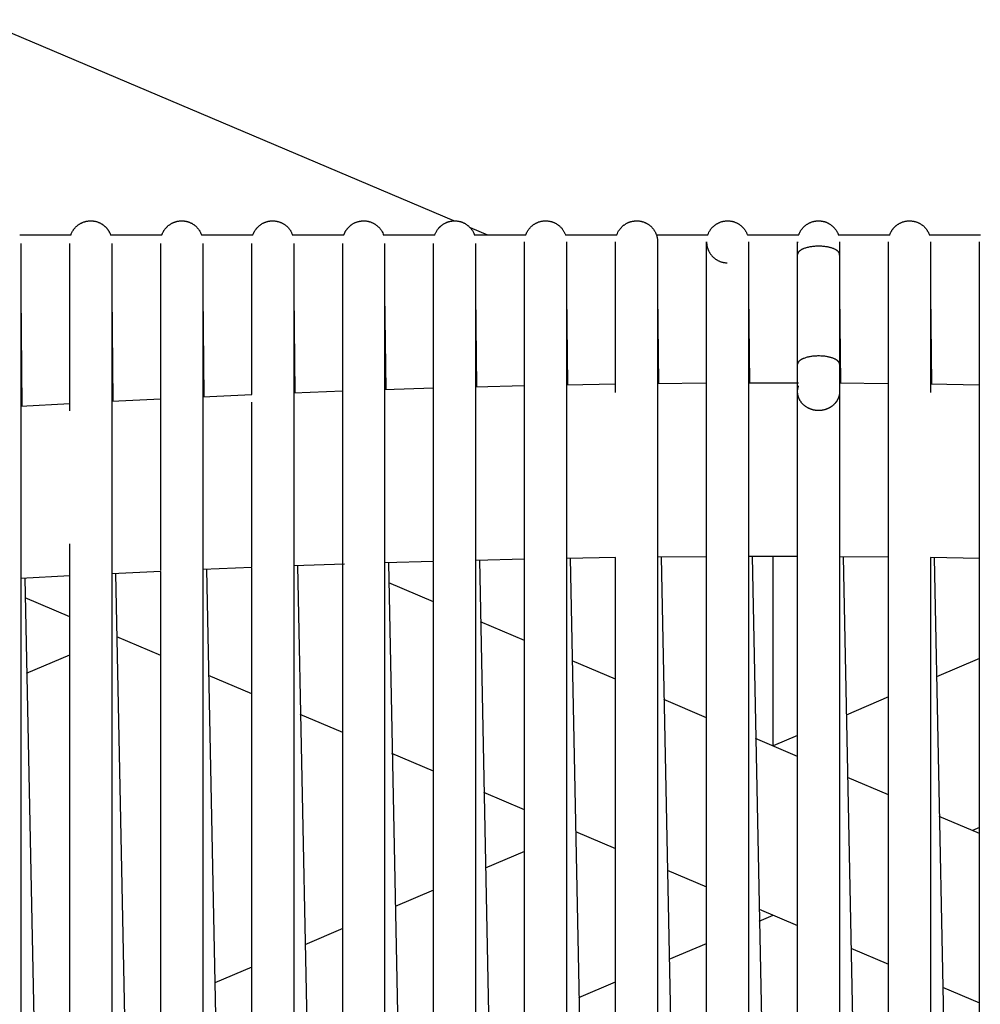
# Model space of a CAD drawing. Header units: millimetres. Extents: x 5000 to 6892, y 0 to 1693.
# Tile 10 of 49: x 5285 to 5422, y 565 to 706. Entities that reach past the tile are written whole.
import ezdxf

# ---------------------------------------------------------------- set-up
doc = ezdxf.new("R2010")
doc.units = ezdxf.units.MM
doc.layers.add('Make2D$Sichtbar$Kurven', color=18, linetype='Continuous', true_color=0x000000)

msp = doc.modelspace()

# ---------------------------------------------------------------- linework, layer by layer
at = {"layer": 'Make2D$Sichtbar$Kurven', "color": 18, "lineweight": -3, "true_color": 0x000000}
for points in [[(5346.68, 677.35), (5278.94, 706.09)], [(5291.96, 675.3), (5292, 675.4), (5292.04, 675.49), (5292.08, 675.59), (5292.12, 675.68), (5292.17, 675.78), (5292.22, 675.87), (5292.28, 675.96), (5292.33, 676.05), (5292.37, 676.11), (5292.42, 676.16), (5292.46, 676.22), (5292.51, 676.28), (5292.55, 676.33), (5292.6, 676.38), (5292.65, 676.44), (5292.7, 676.49), (5292.75, 676.54), (5292.81, 676.59), (5292.86, 676.64), (5292.92, 676.68), (5292.97, 676.73), (5293.03, 676.77), (5293.09, 676.81), (5293.15, 676.86), (5293.21, 676.89), (5293.27, 676.93), (5293.34, 676.97), (5293.4, 677.01), (5293.47, 677.04), (5293.53, 677.07), (5293.6, 677.1), (5293.67, 677.13), (5293.74, 677.16), (5293.81, 677.19), (5293.88, 677.21), (5293.96, 677.23), (5294.03, 677.25), (5294.1, 677.27), (5294.18, 677.29), (5294.25, 677.3), (5294.33, 677.32), (5294.41, 677.33), (5294.48, 677.34), (5294.56, 677.35), (5294.63, 677.35), (5294.71, 677.36), (5294.78, 677.36), (5294.86, 677.36), (5294.93, 677.35), (5295.01, 677.35), (5295.08, 677.35), (5295.16, 677.34), (5295.23, 677.33), (5295.3, 677.32), (5295.37, 677.3), (5295.44, 677.29), (5295.52, 677.27), (5295.59, 677.26), (5295.66, 677.24), (5295.73, 677.21), (5295.79, 677.19), (5295.86, 677.17), (5295.93, 677.14), (5296, 677.11), (5296.06, 677.08), (5296.13, 677.05), (5296.19, 677.02), (5296.26, 676.99), (5296.32, 676.95), (5296.38, 676.91), (5296.44, 676.88), (5296.5, 676.84), (5296.55, 676.8), (5296.6, 676.77), (5296.65, 676.73), (5296.7, 676.69), (5296.74, 676.65), (5296.79, 676.61), (5296.83, 676.57), (5296.88, 676.53), (5296.92, 676.49), (5296.96, 676.45), (5297.01, 676.4), (5297.05, 676.36), (5297.09, 676.31), (5297.13, 676.27), (5297.16, 676.22), (5297.2, 676.17), (5297.24, 676.12), (5297.27, 676.07), (5297.31, 676.02), (5297.34, 675.97), (5297.37, 675.92), (5297.41, 675.87), (5297.44, 675.81), (5297.47, 675.76), (5297.49, 675.7), (5297.52, 675.65), (5297.55, 675.59), (5297.57, 675.53), (5297.6, 675.48), (5297.62, 675.42), (5297.64, 675.36), (5297.66, 675.3)], [(5304.96, 675.3), (5304.98, 675.35), (5305, 675.41), (5305.02, 675.46), (5305.04, 675.51), (5305.07, 675.56), (5305.09, 675.61), (5305.11, 675.67), (5305.14, 675.72), (5305.17, 675.78), (5305.21, 675.84), (5305.24, 675.91), (5305.28, 675.97), (5305.32, 676.03), (5305.36, 676.09), (5305.4, 676.15), (5305.45, 676.2), (5305.49, 676.26), (5305.54, 676.31), (5305.59, 676.37), (5305.64, 676.42), (5305.69, 676.47), (5305.74, 676.53), (5305.79, 676.57), (5305.85, 676.62), (5305.9, 676.67), (5305.96, 676.72), (5306.02, 676.76), (5306.08, 676.8), (5306.14, 676.85), (5306.2, 676.89), (5306.26, 676.93), (5306.33, 676.96), (5306.39, 677), (5306.46, 677.03), (5306.53, 677.07), (5306.6, 677.1), (5306.67, 677.13), (5306.74, 677.16), (5306.81, 677.18), (5306.88, 677.21), (5306.96, 677.23), (5307.03, 677.25), (5307.11, 677.27), (5307.18, 677.29), (5307.25, 677.3), (5307.33, 677.32), (5307.4, 677.33), (5307.48, 677.34), (5307.55, 677.35), (5307.63, 677.35), (5307.7, 677.36), (5307.77, 677.36), (5307.85, 677.36), (5307.92, 677.36), (5307.99, 677.35), (5308.07, 677.35), (5308.14, 677.34), (5308.21, 677.33), (5308.28, 677.32), (5308.35, 677.31), (5308.43, 677.29), (5308.5, 677.28), (5308.57, 677.26), (5308.64, 677.24), (5308.71, 677.22), (5308.77, 677.2), (5308.84, 677.17), (5308.91, 677.15), (5308.98, 677.12), (5309.04, 677.09), (5309.11, 677.06), (5309.17, 677.03), (5309.24, 677), (5309.3, 676.96), (5309.36, 676.93), (5309.42, 676.89), (5309.48, 676.85), (5309.54, 676.81), (5309.6, 676.77), (5309.66, 676.72), (5309.71, 676.68), (5309.77, 676.63), (5309.82, 676.58), (5309.88, 676.53), (5309.93, 676.48), (5309.98, 676.43), (5310.03, 676.38), (5310.08, 676.32), (5310.13, 676.27), (5310.17, 676.21), (5310.22, 676.15), (5310.26, 676.09), (5310.3, 676.03), (5310.34, 675.97), (5310.38, 675.91), (5310.42, 675.84), (5310.46, 675.78), (5310.49, 675.71), (5310.52, 675.64), (5310.55, 675.57), (5310.58, 675.5), (5310.61, 675.43), (5310.64, 675.36), (5310.66, 675.29)], [(5317.97, 675.3), (5317.99, 675.36), (5318.01, 675.43), (5318.04, 675.5), (5318.07, 675.56), (5318.1, 675.63), (5318.13, 675.69), (5318.16, 675.76), (5318.19, 675.82), (5318.23, 675.89), (5318.27, 675.95), (5318.31, 676.01), (5318.35, 676.07), (5318.39, 676.13), (5318.43, 676.18), (5318.48, 676.24), (5318.52, 676.3), (5318.57, 676.35), (5318.62, 676.41), (5318.67, 676.46), (5318.72, 676.51), (5318.78, 676.56), (5318.83, 676.61), (5318.89, 676.66), (5318.95, 676.71), (5319.01, 676.75), (5319.07, 676.8), (5319.13, 676.84), (5319.19, 676.88), (5319.26, 676.92), (5319.32, 676.96), (5319.39, 677), (5319.46, 677.03), (5319.53, 677.07), (5319.6, 677.1), (5319.67, 677.13), (5319.74, 677.16), (5319.81, 677.18), (5319.88, 677.21), (5319.95, 677.23), (5320.03, 677.25), (5320.1, 677.27), (5320.17, 677.29), (5320.24, 677.3), (5320.32, 677.32), (5320.39, 677.33), (5320.46, 677.34), (5320.54, 677.34), (5320.61, 677.35), (5320.68, 677.35), (5320.76, 677.36), (5320.83, 677.36), (5320.9, 677.36), (5320.97, 677.35), (5321.05, 677.35), (5321.12, 677.34), (5321.19, 677.33), (5321.26, 677.32), (5321.33, 677.31), (5321.4, 677.3), (5321.47, 677.28), (5321.54, 677.27), (5321.61, 677.25), (5321.68, 677.23), (5321.75, 677.21), (5321.82, 677.18), (5321.89, 677.16), (5321.95, 677.13), (5322.02, 677.1), (5322.09, 677.07), (5322.15, 677.04), (5322.21, 677.01), (5322.28, 676.97), (5322.34, 676.94), (5322.4, 676.9), (5322.46, 676.86), (5322.52, 676.82), (5322.58, 676.78), (5322.64, 676.74), (5322.7, 676.69), (5322.75, 676.64), (5322.81, 676.6), (5322.86, 676.55), (5322.92, 676.5), (5322.97, 676.44), (5323.02, 676.39), (5323.07, 676.34), (5323.12, 676.28), (5323.16, 676.22), (5323.21, 676.16), (5323.25, 676.1), (5323.3, 676.04), (5323.34, 675.98), (5323.38, 675.91), (5323.42, 675.85), (5323.45, 675.78), (5323.49, 675.71), (5323.52, 675.64)], [(5330.96, 675.3), (5330.98, 675.36), (5331.01, 675.42), (5331.03, 675.47), (5331.05, 675.53), (5331.08, 675.59), (5331.1, 675.64), (5331.13, 675.7), (5331.16, 675.76), (5331.19, 675.81), (5331.22, 675.87), (5331.25, 675.92), (5331.28, 675.97), (5331.32, 676.03), (5331.35, 676.08), (5331.39, 676.13), (5331.43, 676.18), (5331.47, 676.23), (5331.51, 676.28), (5331.55, 676.33), (5331.59, 676.38), (5331.64, 676.42), (5331.68, 676.47), (5331.73, 676.51), (5331.77, 676.56), (5331.82, 676.6), (5331.87, 676.64), (5331.92, 676.69), (5331.97, 676.73), (5332.02, 676.77), (5332.08, 676.8), (5332.13, 676.84), (5332.19, 676.88), (5332.25, 676.92), (5332.32, 676.96), (5332.39, 677), (5332.46, 677.03), (5332.52, 677.07), (5332.59, 677.1), (5332.66, 677.13), (5332.73, 677.16), (5332.8, 677.18), (5332.87, 677.21), (5332.94, 677.23), (5333.01, 677.25), (5333.08, 677.27), (5333.15, 677.28), (5333.23, 677.3), (5333.3, 677.31), (5333.37, 677.32), (5333.44, 677.33), (5333.52, 677.34), (5333.59, 677.35), (5333.66, 677.35), (5333.73, 677.36), (5333.8, 677.36), (5333.88, 677.36), (5333.95, 677.35), (5334.02, 677.35), (5334.09, 677.34), (5334.16, 677.34), (5334.24, 677.33), (5334.31, 677.32), (5334.38, 677.3), (5334.45, 677.29), (5334.52, 677.27), (5334.59, 677.25), (5334.66, 677.23), (5334.73, 677.21), (5334.79, 677.19), (5334.86, 677.17), (5334.93, 677.14), (5335, 677.11), (5335.06, 677.08), (5335.13, 677.05), (5335.19, 677.02), (5335.26, 676.99), (5335.32, 676.95), (5335.38, 676.91), (5335.44, 676.87), (5335.5, 676.83), (5335.56, 676.79), (5335.62, 676.75), (5335.68, 676.7), (5335.74, 676.66), (5335.79, 676.61), (5335.85, 676.56), (5335.9, 676.51), (5335.96, 676.46), (5336.01, 676.4), (5336.06, 676.35), (5336.11, 676.29), (5336.16, 676.23), (5336.2, 676.17), (5336.25, 676.11), (5336.29, 676.04), (5336.34, 675.98)], [(5343.96, 675.3), (5344, 675.39), (5344.03, 675.49), (5344.07, 675.58), (5344.12, 675.67), (5344.16, 675.76), (5344.21, 675.85), (5344.26, 675.94), (5344.32, 676.03), (5344.38, 676.11), (5344.44, 676.19), (5344.5, 676.27), (5344.54, 676.31), (5344.57, 676.35), (5344.61, 676.39), (5344.64, 676.43), (5344.68, 676.47), (5344.72, 676.51), (5344.76, 676.54), (5344.8, 676.58), (5344.84, 676.61), (5344.88, 676.65), (5344.94, 676.7), (5345, 676.75), (5345.06, 676.79), (5345.12, 676.84), (5345.19, 676.88), (5345.25, 676.92), (5345.31, 676.96), (5345.38, 676.99), (5345.45, 677.03), (5345.51, 677.06), (5345.58, 677.09), (5345.65, 677.12), (5345.71, 677.15), (5345.78, 677.18), (5345.85, 677.2), (5345.92, 677.22), (5345.99, 677.24), (5346.06, 677.26), (5346.13, 677.28), (5346.2, 677.29), (5346.28, 677.31), (5346.35, 677.32), (5346.42, 677.33), (5346.49, 677.34), (5346.56, 677.35), (5346.63, 677.35), (5346.71, 677.35), (5346.78, 677.36), (5346.85, 677.36), (5346.92, 677.35), (5346.99, 677.35), (5347.07, 677.35), (5347.14, 677.34), (5347.21, 677.33), (5347.28, 677.32), (5347.35, 677.31), (5347.42, 677.29), (5347.49, 677.28), (5347.56, 677.26), (5347.63, 677.24), (5347.7, 677.22), (5347.77, 677.2), (5347.84, 677.18), (5347.91, 677.15), (5347.97, 677.12), (5348.04, 677.09), (5348.11, 677.06), (5348.17, 677.03), (5348.24, 677), (5348.3, 676.96), (5348.36, 676.92), (5348.43, 676.89), (5348.49, 676.85), (5348.55, 676.8), (5348.61, 676.76), (5348.67, 676.71), (5348.73, 676.67), (5348.78, 676.62), (5348.84, 676.57), (5348.9, 676.52), (5348.95, 676.46), (5349, 676.41), (5349.05, 676.35), (5349.11, 676.29)], [(5356.96, 675.3), (5356.98, 675.36), (5357.01, 675.43), (5357.04, 675.5), (5357.07, 675.57), (5357.1, 675.64), (5357.13, 675.71), (5357.17, 675.77), (5357.2, 675.84), (5357.24, 675.9), (5357.28, 675.97), (5357.32, 676.03), (5357.36, 676.09), (5357.41, 676.15), (5357.45, 676.21), (5357.5, 676.27), (5357.55, 676.33), (5357.6, 676.38), (5357.65, 676.44), (5357.7, 676.49), (5357.76, 676.54), (5357.81, 676.59), (5357.87, 676.64), (5357.92, 676.69), (5357.98, 676.73), (5358.04, 676.78), (5358.1, 676.82), (5358.16, 676.86), (5358.22, 676.9), (5358.28, 676.94), (5358.35, 676.98), (5358.41, 677.01), (5358.48, 677.04), (5358.54, 677.08), (5358.61, 677.11), (5358.68, 677.13), (5358.74, 677.16), (5358.81, 677.19), (5358.88, 677.21), (5358.95, 677.23), (5359.02, 677.25), (5359.09, 677.27), (5359.16, 677.29), (5359.24, 677.3), (5359.31, 677.31), (5359.38, 677.33), (5359.46, 677.34), (5359.53, 677.34), (5359.6, 677.35), (5359.68, 677.35), (5359.75, 677.36), (5359.83, 677.36), (5359.9, 677.36), (5359.98, 677.35), (5360.05, 677.35), (5360.12, 677.34), (5360.2, 677.33), (5360.27, 677.32), (5360.34, 677.31), (5360.41, 677.3), (5360.49, 677.28), (5360.56, 677.26), (5360.63, 677.24), (5360.7, 677.22), (5360.77, 677.2), (5360.84, 677.18), (5360.9, 677.15), (5360.97, 677.12), (5361.04, 677.1), (5361.1, 677.06), (5361.17, 677.03), (5361.24, 677), (5361.3, 676.96), (5361.36, 676.93), (5361.43, 676.89), (5361.49, 676.85), (5361.55, 676.8), (5361.61, 676.76), (5361.67, 676.72), (5361.72, 676.67), (5361.78, 676.62), (5361.84, 676.57)], [(5369.96, 675.3), (5369.99, 675.36), (5370.06, 675.55), (5370.14, 675.73), (5370.24, 675.91), (5370.36, 676.08), (5370.4, 676.14), (5370.44, 676.2), (5370.49, 676.26), (5370.54, 676.31), (5370.59, 676.37), (5370.64, 676.42), (5370.69, 676.48), (5370.74, 676.53), (5370.79, 676.58), (5370.85, 676.63), (5370.91, 676.67), (5370.96, 676.72), (5371.02, 676.76), (5371.08, 676.81), (5371.14, 676.85), (5371.2, 676.89), (5371.26, 676.93), (5371.33, 676.96), (5371.39, 677), (5371.45, 677.03), (5371.52, 677.07), (5371.59, 677.1), (5371.65, 677.12), (5371.72, 677.15), (5371.79, 677.18), (5371.86, 677.2), (5371.93, 677.22), (5372, 677.25), (5372.07, 677.26), (5372.15, 677.28), (5372.22, 677.3), (5372.29, 677.31), (5372.37, 677.32), (5372.44, 677.33), (5372.51, 677.34), (5372.59, 677.35), (5372.66, 677.35), (5372.73, 677.36), (5372.81, 677.36), (5372.88, 677.36), (5372.96, 677.35), (5373.03, 677.35), (5373.1, 677.34), (5373.17, 677.34), (5373.25, 677.33), (5373.32, 677.31), (5373.39, 677.3), (5373.46, 677.29), (5373.53, 677.27), (5373.6, 677.25), (5373.67, 677.23), (5373.74, 677.21), (5373.81, 677.19), (5373.88, 677.16), (5373.95, 677.13), (5374.02, 677.1), (5374.08, 677.07), (5374.15, 677.04), (5374.22, 677.01), (5374.28, 676.97), (5374.35, 676.94), (5374.41, 676.9), (5374.47, 676.86), (5374.53, 676.81)], [(5374.53, 676.81), (5374.59, 676.77), (5374.65, 676.72), (5374.71, 676.68), (5374.77, 676.63), (5374.82, 676.58), (5374.88, 676.53), (5374.93, 676.48), (5374.98, 676.43), (5375.03, 676.37), (5375.08, 676.32), (5375.13, 676.26), (5375.17, 676.21), (5375.22, 676.15), (5375.26, 676.09), (5375.3, 676.03), (5375.34, 675.97), (5375.38, 675.91), (5375.42, 675.84), (5375.45, 675.78), (5375.49, 675.71), (5375.52, 675.65), (5375.55, 675.58), (5375.58, 675.51), (5375.61, 675.45), (5375.63, 675.38), (5375.66, 675.31), (5375.68, 675.24), (5375.7, 675.17), (5375.72, 675.09), (5375.74, 675.02), (5375.75, 674.95), (5375.77, 674.88), (5375.78, 674.78), (5375.79, 674.69), (5375.8, 674.59), (5375.81, 674.5), (5375.81, 674.42), (5375.81, 674.35), (5375.81, 674.31), (5375.81, 674.14), (5375.81, 672.54)], [(5382.96, 675.3), (5382.99, 675.37), (5383.06, 675.56), (5383.15, 675.75), (5383.19, 675.81), (5383.23, 675.88), (5383.26, 675.94), (5383.3, 676), (5383.35, 676.06), (5383.39, 676.12), (5383.43, 676.18), (5383.48, 676.24), (5383.52, 676.3), (5383.57, 676.35), (5383.62, 676.41), (5383.67, 676.46), (5383.72, 676.51), (5383.78, 676.56), (5383.83, 676.61), (5383.89, 676.66), (5383.94, 676.71), (5384, 676.75), (5384.06, 676.79), (5384.12, 676.84), (5384.18, 676.88), (5384.24, 676.91), (5384.31, 676.95), (5384.37, 676.99), (5384.44, 677.02), (5384.5, 677.06), (5384.57, 677.09), (5384.64, 677.12), (5384.7, 677.14), (5384.77, 677.17), (5384.84, 677.2), (5384.91, 677.22), (5384.99, 677.24), (5385.06, 677.26), (5385.13, 677.28), (5385.2, 677.29), (5385.28, 677.31), (5385.35, 677.32), (5385.42, 677.33), (5385.49, 677.34), (5385.57, 677.35), (5385.64, 677.35), (5385.71, 677.36), (5385.79, 677.36), (5385.86, 677.36), (5385.93, 677.35), (5386.01, 677.35), (5386.08, 677.35), (5386.15, 677.34), (5386.22, 677.33), (5386.3, 677.32), (5386.37, 677.31), (5386.44, 677.29), (5386.51, 677.27), (5386.58, 677.26), (5386.65, 677.24), (5386.72, 677.22), (5386.79, 677.19), (5386.86, 677.17), (5386.93, 677.14), (5387, 677.11), (5387.07, 677.08), (5387.14, 677.05), (5387.2, 677.02)], [(5387.2, 677.02), (5387.27, 676.98), (5387.33, 676.94), (5387.39, 676.91), (5387.45, 676.87), (5387.51, 676.83), (5387.57, 676.79), (5387.63, 676.74), (5387.69, 676.7), (5387.74, 676.65), (5387.8, 676.61), (5387.85, 676.56), (5387.9, 676.51), (5387.95, 676.46), (5388, 676.41), (5388.05, 676.35), (5388.1, 676.3), (5388.15, 676.24), (5388.19, 676.19), (5388.23, 676.13), (5388.27, 676.07), (5388.31, 676.01), (5388.35, 675.95), (5388.39, 675.89), (5388.43, 675.83), (5388.46, 675.77), (5388.49, 675.7), (5388.53, 675.64), (5388.56, 675.57), (5388.58, 675.5), (5388.61, 675.44), (5388.64, 675.37), (5388.66, 675.3)], [(5395.96, 675.3), (5396, 675.39), (5396.02, 675.46), (5396.05, 675.53), (5396.08, 675.6), (5396.11, 675.67), (5396.15, 675.73), (5396.18, 675.8), (5396.22, 675.86), (5396.25, 675.93), (5396.29, 675.99), (5396.33, 676.05), (5396.38, 676.11), (5396.42, 676.17), (5396.46, 676.23), (5396.51, 676.28), (5396.56, 676.34), (5396.61, 676.39), (5396.66, 676.45), (5396.71, 676.5), (5396.76, 676.55), (5396.82, 676.6), (5396.87, 676.64), (5396.93, 676.69), (5396.99, 676.74), (5397.04, 676.78), (5397.1, 676.82), (5397.16, 676.86), (5397.23, 676.9), (5397.29, 676.94), (5397.35, 676.98), (5397.42, 677.01), (5397.49, 677.05), (5397.55, 677.08), (5397.62, 677.11), (5397.69, 677.14), (5397.76, 677.17), (5397.83, 677.19), (5397.9, 677.21), (5397.97, 677.24), (5398.04, 677.26), (5398.11, 677.27), (5398.18, 677.29), (5398.26, 677.31), (5398.33, 677.32), (5398.4, 677.33), (5398.47, 677.34), (5398.55, 677.35), (5398.62, 677.35), (5398.69, 677.35), (5398.76, 677.36), (5398.84, 677.36), (5398.91, 677.36), (5398.98, 677.35), (5399.06, 677.35), (5399.13, 677.34), (5399.2, 677.33), (5399.28, 677.32), (5399.35, 677.31), (5399.42, 677.29), (5399.49, 677.28), (5399.56, 677.26), (5399.64, 677.24), (5399.71, 677.22), (5399.78, 677.2), (5399.85, 677.17)], [(5399.85, 677.17), (5399.92, 677.15), (5399.99, 677.12), (5400.06, 677.09), (5400.12, 677.06), (5400.19, 677.02), (5400.25, 676.99), (5400.32, 676.95), (5400.38, 676.91), (5400.44, 676.87), (5400.5, 676.83), (5400.56, 676.79), (5400.62, 676.75), (5400.68, 676.7), (5400.74, 676.66), (5400.79, 676.61), (5400.85, 676.56), (5400.9, 676.51), (5400.95, 676.46), (5401, 676.41), (5401.05, 676.35), (5401.1, 676.3), (5401.15, 676.24), (5401.19, 676.18), (5401.24, 676.12), (5401.28, 676.06), (5401.32, 676), (5401.36, 675.94), (5401.4, 675.88), (5401.43, 675.81), (5401.47, 675.75), (5401.5, 675.68), (5401.54, 675.61), (5401.61, 675.44), (5401.66, 675.3)], [(5408.96, 675.3), (5408.98, 675.36), (5409.01, 675.42), (5409.03, 675.48), (5409.06, 675.54), (5409.08, 675.6), (5409.11, 675.66), (5409.14, 675.72), (5409.17, 675.77), (5409.2, 675.83), (5409.23, 675.89), (5409.26, 675.94), (5409.3, 676), (5409.33, 676.05), (5409.37, 676.1), (5409.41, 676.15), (5409.45, 676.2), (5409.49, 676.26), (5409.53, 676.3), (5409.57, 676.35), (5409.62, 676.4), (5409.66, 676.45), (5409.71, 676.49), (5409.75, 676.54), (5409.8, 676.58), (5409.85, 676.62), (5409.9, 676.67), (5409.95, 676.71), (5410, 676.75), (5410.05, 676.79), (5410.11, 676.82), (5410.16, 676.86), (5410.22, 676.9), (5410.28, 676.94), (5410.34, 676.97), (5410.41, 677.01), (5410.47, 677.04), (5410.54, 677.07), (5410.61, 677.1), (5410.68, 677.13), (5410.74, 677.16), (5410.81, 677.19), (5410.88, 677.21), (5410.95, 677.23), (5411.02, 677.25), (5411.09, 677.27), (5411.16, 677.29), (5411.24, 677.3), (5411.31, 677.31), (5411.38, 677.33), (5411.45, 677.34), (5411.53, 677.34), (5411.6, 677.35), (5411.67, 677.35), (5411.74, 677.36), (5411.82, 677.36), (5411.89, 677.36), (5411.96, 677.35), (5412.04, 677.35), (5412.11, 677.34), (5412.19, 677.33), (5412.26, 677.32), (5412.33, 677.31), (5412.41, 677.3), (5412.48, 677.28)], [(5412.48, 677.28), (5412.55, 677.26), (5412.62, 677.24), (5412.69, 677.22), (5412.77, 677.2), (5412.84, 677.18), (5412.9, 677.15), (5412.97, 677.12), (5413.04, 677.09), (5413.11, 677.06), (5413.17, 677.03), (5413.24, 677), (5413.3, 676.96), (5413.36, 676.92), (5413.43, 676.89), (5413.49, 676.85), (5413.55, 676.8), (5413.61, 676.76), (5413.67, 676.72), (5413.72, 676.67), (5413.78, 676.62), (5413.83, 676.58), (5413.89, 676.53), (5413.94, 676.47), (5413.99, 676.42), (5414.04, 676.37), (5414.09, 676.31), (5414.14, 676.26), (5414.18, 676.2), (5414.23, 676.14), (5414.27, 676.08), (5414.31, 676.02), (5414.35, 675.95), (5414.45, 675.79), (5414.53, 675.62), (5414.61, 675.44), (5414.66, 675.3)], [(5291.96, 675.3), (5284.66, 675.3)], [(5304.96, 675.3), (5297.66, 675.3)], [(5317.97, 675.3), (5310.66, 675.3)], [(5323.52, 675.64), (5323.6, 675.45), (5323.66, 675.3)], [(5330.96, 675.3), (5323.66, 675.3)], [(5336.34, 675.98), (5336.44, 675.8), (5336.53, 675.62), (5336.61, 675.44), (5336.66, 675.3)], [(5343.96, 675.3), (5336.66, 675.3)], [(5351.53, 675.3), (5349.06, 676.34)], [(5349.11, 676.29), (5349.23, 676.13), (5349.35, 675.96), (5349.45, 675.79), (5349.54, 675.61), (5349.61, 675.43), (5349.66, 675.3)], [(5356.96, 675.3), (5349.66, 675.3)], [(5361.84, 676.57), (5361.91, 676.5), (5361.98, 676.43), (5362.04, 676.36), (5362.11, 676.29), (5362.17, 676.22), (5362.22, 676.14), (5362.28, 676.06), (5362.33, 675.98), (5362.38, 675.9), (5362.43, 675.82), (5362.48, 675.74), (5362.52, 675.65), (5362.56, 675.56), (5362.6, 675.48), (5362.63, 675.39), (5362.66, 675.3)], [(5369.96, 675.3), (5362.66, 675.3)], [(5382.97, 675.3), (5375.66, 675.3)], [(5395.96, 675.3), (5388.66, 675.3)], [(5408.96, 675.3), (5401.66, 675.3)], [(5421.96, 675.3), (5414.66, 675.3)], [(5284.81, 674.1), (5284.81, 672.54)], [(5291.81, 672.54), (5291.81, 674.12)], [(5297.81, 674.1), (5297.81, 672.54)], [(5304.81, 672.54), (5304.81, 674.11)], [(5310.81, 674.1), (5310.81, 672.54)], [(5317.81, 672.54), (5317.81, 674.11)], [(5323.81, 674.1), (5323.81, 672.54)], [(5330.81, 672.54), (5330.81, 674.11)], [(5336.81, 674.1), (5336.81, 672.54)], [(5343.81, 672.54), (5343.81, 674.11)], [(5349.81, 674.1), (5349.81, 672.54)], [(5356.81, 672.54), (5356.81, 674.14), (5356.81, 674.31), (5356.81, 674.35), (5356.81, 674.36)], [(5362.81, 674.36), (5362.81, 674.31), (5362.81, 674.14), (5362.81, 673.47), (5362.81, 672.54)], [(5369.81, 674.36), (5369.81, 674.36)], [(5369.81, 672.54), (5369.81, 674.31), (5369.81, 674.32), (5369.81, 674.33), (5369.81, 674.34), (5369.81, 674.35), (5369.81, 674.35), (5369.81, 674.35), (5369.81, 674.36), (5369.81, 674.36)], [(5382.81, 672.54), (5382.81, 674.31), (5382.81, 674.32), (5382.81, 674.33), (5382.81, 674.34), (5382.81, 674.35), (5382.81, 674.35), (5382.81, 674.36)], [(5382.81, 674.36), (5382.81, 674.21), (5382.83, 674.02), (5382.86, 673.83), (5382.9, 673.64), (5382.95, 673.46), (5382.97, 673.39), (5383, 673.32), (5383.02, 673.25), (5383.05, 673.18), (5383.08, 673.11), (5383.11, 673.05), (5383.15, 672.98), (5383.18, 672.92), (5383.22, 672.85), (5383.25, 672.79), (5383.29, 672.73), (5383.33, 672.67), (5383.38, 672.61), (5383.42, 672.55), (5383.46, 672.49), (5383.51, 672.43), (5383.56, 672.38), (5383.61, 672.32), (5383.66, 672.27), (5383.71, 672.22), (5383.76, 672.17), (5383.81, 672.12), (5383.87, 672.07), (5383.93, 672.02), (5383.98, 671.98), (5384.04, 671.93), (5384.1, 671.89), (5384.17, 671.85), (5384.23, 671.81), (5384.29, 671.77), (5384.36, 671.73), (5384.42, 671.7), (5384.49, 671.66), (5384.56, 671.63), (5384.63, 671.6), (5384.69, 671.57), (5384.76, 671.55), (5384.84, 671.52), (5384.91, 671.5), (5384.98, 671.47), (5385.05, 671.45), (5385.12, 671.44), (5385.2, 671.42), (5385.27, 671.41), (5385.34, 671.39), (5385.42, 671.38), (5385.49, 671.37), (5385.57, 671.37), (5385.64, 671.36), (5385.74, 671.36), (5385.75, 671.36)], [(5388.81, 674.35), (5388.81, 674.35)], [(5388.81, 674.35), (5388.81, 672.54)], [(5395.81, 672.54), (5395.81, 673.47), (5395.81, 674.14), (5395.81, 674.31), (5395.81, 674.32), (5395.81, 674.33), (5395.81, 674.33), (5395.81, 674.34), (5395.81, 674.35), (5395.81, 674.35), (5395.81, 674.35), (5395.81, 674.35), (5395.81, 674.36)], [(5395.81, 674.36), (5395.81, 674.23)], [(5401.81, 674.36), (5401.81, 674.35), (5401.81, 674.35), (5401.81, 674.35), (5401.81, 674.34), (5401.81, 674.34), (5401.81, 674.33), (5401.81, 674.32), (5401.81, 674.31), (5401.81, 673.47), (5401.81, 672.54)], [(5408.81, 672.54), (5408.81, 674.35), (5408.81, 674.35)], [(5414.81, 674.36), (5414.81, 674.36), (5414.81, 674.35), (5414.81, 674.35), (5414.81, 674.31), (5414.81, 674.15), (5414.81, 672.54)], [(5421.81, 674.35), (5421.81, 674.35)], [(5421.81, 672.54), (5421.81, 674.14), (5421.81, 674.31), (5421.81, 674.32), (5421.81, 674.32), (5421.81, 674.33), (5421.81, 674.34), (5421.81, 674.35), (5421.81, 674.35), (5421.81, 674.35), (5421.81, 674.35)], [(5284.81, 672.54), (5284.81, 653.37)], [(5291.81, 654.1), (5291.81, 672.54)], [(5297.81, 672.54), (5297.81, 654.1)], [(5304.81, 654.75), (5304.81, 672.54)], [(5310.81, 672.54), (5310.81, 654.75)], [(5317.81, 655.32), (5317.81, 672.54)], [(5323.81, 672.54), (5323.81, 655.32)], [(5330.81, 655.82), (5330.81, 672.54)], [(5336.81, 672.54), (5336.81, 655.82)], [(5343.81, 656.22), (5343.81, 672.54)], [(5349.81, 672.54), (5349.81, 656.22)], [(5356.81, 656.54), (5356.81, 672.54)], [(5362.81, 672.54), (5362.81, 656.54)], [(5369.81, 656.75), (5369.81, 672.54)], [(5375.81, 672.54), (5375.81, 656.75)], [(5382.81, 656.86), (5382.81, 672.54)], [(5388.81, 672.54), (5388.81, 656.86)], [(5399.85, 673.66), (5399.7, 673.68), (5399.55, 673.69), (5399.41, 673.71), (5399.26, 673.72), (5399.11, 673.72), (5398.96, 673.73), (5398.82, 673.73), (5398.67, 673.73), (5398.52, 673.72), (5398.38, 673.72), (5398.24, 673.71), (5398.1, 673.69), (5397.96, 673.68), (5397.82, 673.66), (5397.69, 673.64), (5397.55, 673.62), (5397.42, 673.59), (5397.3, 673.57), (5397.18, 673.54), (5397.06, 673.5), (5396.94, 673.47), (5396.83, 673.43), (5396.72, 673.39), (5396.62, 673.35), (5396.57, 673.33), (5396.52, 673.31), (5396.48, 673.29), (5396.43, 673.26), (5396.39, 673.24), (5396.34, 673.22), (5396.3, 673.19), (5396.26, 673.17), (5396.22, 673.14), (5396.19, 673.12), (5396.15, 673.09), (5396.12, 673.06), (5396.08, 673.04), (5396.05, 673.01), (5396.04, 672.99), (5396.02, 672.98), (5396.01, 672.97), (5396, 672.95), (5395.98, 672.94), (5395.97, 672.93), (5395.96, 672.91), (5395.95, 672.9), (5395.94, 672.89), (5395.93, 672.88), (5395.92, 672.86), (5395.91, 672.85), (5395.91, 672.84), (5395.9, 672.82), (5395.89, 672.81), (5395.88, 672.8), (5395.88, 672.79), (5395.87, 672.77), (5395.86, 672.76), (5395.86, 672.75), (5395.85, 672.74), (5395.85, 672.72), (5395.84, 672.71), (5395.84, 672.7), (5395.83, 672.68), (5395.83, 672.67), (5395.83, 672.66), (5395.82, 672.65), (5395.82, 672.63), (5395.82, 672.62), (5395.82, 672.61), (5395.81, 672.59), (5395.81, 672.58), (5395.81, 672.57), (5395.81, 672.56), (5395.81, 672.54)], [(5395.81, 656.86), (5395.81, 672.54)], [(5401.81, 672.54), (5401.81, 672.55), (5401.81, 672.57), (5401.81, 672.58), (5401.81, 672.59), (5401.81, 672.6), (5401.81, 672.61), (5401.81, 672.62), (5401.8, 672.63), (5401.8, 672.64), (5401.8, 672.66), (5401.8, 672.67), (5401.79, 672.68), (5401.79, 672.69), (5401.79, 672.7), (5401.78, 672.71), (5401.78, 672.72), (5401.77, 672.73), (5401.77, 672.74), (5401.76, 672.76), (5401.76, 672.77), (5401.75, 672.78), (5401.75, 672.79), (5401.74, 672.8), (5401.74, 672.81), (5401.73, 672.82), (5401.72, 672.83), (5401.72, 672.84), (5401.71, 672.85), (5401.69, 672.87), (5401.68, 672.9), (5401.66, 672.92), (5401.64, 672.94), (5401.62, 672.96), (5401.6, 672.98), (5401.58, 673), (5401.56, 673.02), (5401.53, 673.04), (5401.51, 673.06), (5401.49, 673.08), (5401.46, 673.1), (5401.43, 673.12), (5401.41, 673.14), (5401.38, 673.16), (5401.35, 673.18), (5401.32, 673.2), (5401.29, 673.21), (5401.22, 673.25), (5401.15, 673.29), (5401.08, 673.32), (5401, 673.35), (5400.92, 673.39), (5400.84, 673.42), (5400.76, 673.45), (5400.67, 673.48), (5400.57, 673.5), (5400.48, 673.53), (5400.38, 673.55), (5400.28, 673.58), (5400.18, 673.6), (5400.07, 673.62), (5399.96, 673.64), (5399.85, 673.66)], [(5401.81, 672.46), (5401.81, 672.47), (5401.81, 672.48), (5401.81, 672.49), (5401.81, 672.5), (5401.81, 672.51), (5401.81, 672.52), (5401.81, 672.53), (5401.81, 672.54)], [(5401.81, 672.54), (5401.81, 656.86)], [(5408.81, 656.75), (5408.81, 672.54)], [(5414.81, 672.54), (5414.81, 656.75)], [(5421.81, 656.54), (5421.81, 672.54)], [(5284.81, 666.87), (5284.99, 650.89)], [(5297.81, 666.87), (5297.98, 651.6)], [(5310.81, 666.87), (5310.97, 652.23)], [(5323.81, 666.88), (5323.96, 652.79)], [(5336.81, 666.88), (5336.96, 653.26)], [(5349.81, 666.88), (5349.95, 653.65)], [(5362.81, 666.87), (5362.95, 653.94)], [(5375.81, 666.87), (5375.94, 654.13)], [(5388.81, 666.87), (5388.94, 654.21)], [(5401.81, 666.87), (5401.94, 654.19)], [(5414.81, 666.88), (5414.94, 654.05)], [(5399.85, 657.98), (5399.7, 658), (5399.55, 658.01), (5399.41, 658.03), (5399.26, 658.04), (5399.11, 658.04), (5398.96, 658.05), (5398.82, 658.05), (5398.67, 658.05), (5398.52, 658.04), (5398.38, 658.04), (5398.24, 658.03), (5398.1, 658.02), (5397.96, 658), (5397.82, 657.98), (5397.69, 657.96), (5397.55, 657.94), (5397.42, 657.91), (5397.3, 657.89), (5397.18, 657.86), (5397.06, 657.83), (5396.94, 657.79), (5396.83, 657.75), (5396.72, 657.71), (5396.62, 657.67), (5396.57, 657.65), (5396.52, 657.63), (5396.48, 657.61), (5396.43, 657.59), (5396.39, 657.56), (5396.34, 657.54), (5396.3, 657.51), (5396.26, 657.49), (5396.22, 657.46), (5396.19, 657.44), (5396.15, 657.41), (5396.12, 657.38), (5396.08, 657.36), (5396.05, 657.33), (5396.04, 657.32), (5396.02, 657.3), (5396.01, 657.29), (5396, 657.27), (5395.98, 657.26), (5395.97, 657.25), (5395.96, 657.23), (5395.95, 657.22), (5395.94, 657.21), (5395.93, 657.2), (5395.92, 657.18), (5395.91, 657.17), (5395.91, 657.16), (5395.9, 657.15), (5395.89, 657.13), (5395.88, 657.12), (5395.88, 657.11), (5395.87, 657.09), (5395.86, 657.08), (5395.86, 657.07), (5395.85, 657.06), (5395.85, 657.04), (5395.84, 657.03), (5395.84, 657.02), (5395.83, 657), (5395.83, 656.99), (5395.83, 656.98), (5395.82, 656.97), (5395.82, 656.95), (5395.82, 656.94), (5395.82, 656.93), (5395.81, 656.91), (5395.81, 656.9), (5395.81, 656.89), (5395.81, 656.88), (5395.81, 656.86)], [(5401.81, 656.86), (5401.81, 656.87), (5401.81, 656.89), (5401.81, 656.9), (5401.81, 656.91), (5401.81, 656.92), (5401.81, 656.93), (5401.81, 656.94), (5401.8, 656.95), (5401.8, 656.96), (5401.8, 656.98), (5401.8, 656.99), (5401.79, 657), (5401.79, 657.01), (5401.79, 657.02), (5401.78, 657.03), (5401.78, 657.04), (5401.77, 657.05), (5401.77, 657.06), (5401.76, 657.08), (5401.76, 657.09), (5401.75, 657.1), (5401.75, 657.11), (5401.74, 657.12), (5401.74, 657.13), (5401.73, 657.14), (5401.72, 657.15), (5401.72, 657.16), (5401.71, 657.17), (5401.69, 657.19), (5401.68, 657.22), (5401.66, 657.24), (5401.64, 657.26), (5401.62, 657.28), (5401.6, 657.3), (5401.58, 657.32), (5401.56, 657.34), (5401.53, 657.36), (5401.51, 657.38), (5401.49, 657.4), (5401.46, 657.42), (5401.43, 657.44), (5401.41, 657.46), (5401.38, 657.48), (5401.35, 657.5), (5401.32, 657.52), (5401.29, 657.53), (5401.22, 657.57), (5401.15, 657.61), (5401.08, 657.64), (5401, 657.67), (5400.92, 657.71), (5400.84, 657.74), (5400.76, 657.77), (5400.67, 657.8), (5400.57, 657.82), (5400.48, 657.85), (5400.38, 657.87), (5400.28, 657.9), (5400.18, 657.92), (5400.07, 657.94), (5399.96, 657.96), (5399.85, 657.98)], [(5330.81, 651.92), (5330.81, 655.82)], [(5336.81, 655.82), (5336.81, 651.91)], [(5343.81, 652.33), (5343.81, 653.98), (5343.81, 655.15), (5343.81, 656.22)], [(5349.81, 656.22), (5349.81, 655.15), (5349.81, 653.98), (5349.81, 652.97), (5349.81, 652.32)], [(5356.81, 652.64), (5356.81, 653.28), (5356.81, 654.29), (5356.81, 655.46), (5356.81, 656.54)], [(5362.81, 656.54), (5362.81, 655.46), (5362.81, 654.29), (5362.81, 653.28), (5362.81, 652.64)], [(5369.81, 652.85), (5369.81, 656.75)], [(5375.81, 656.75), (5375.81, 652.86)], [(5382.81, 652.96), (5382.81, 656.86)], [(5388.81, 656.86), (5388.81, 652.97)], [(5395.81, 652.96), (5395.81, 653.61), (5395.81, 654.62), (5395.81, 656.86)], [(5401.81, 656.86), (5401.81, 653.61), (5401.81, 652.97)], [(5408.81, 652.86), (5408.81, 653.5), (5408.81, 654.51), (5408.81, 655.68), (5408.81, 656.75)], [(5414.81, 656.75), (5414.81, 654.5), (5414.81, 653.5), (5414.81, 652.85)], [(5421.81, 652.64), (5421.81, 653.29), (5421.81, 654.29), (5421.81, 655.46), (5421.81, 656.54)], [(5304.81, 650.85), (5304.81, 651.49), (5304.81, 652.5), (5304.81, 654.75)], [(5310.81, 654.75), (5310.81, 651.49), (5310.81, 650.85)], [(5317.81, 652.53), (5317.81, 653.08), (5317.81, 654.25), (5317.81, 655.32)], [(5323.81, 655.32), (5323.81, 651.42)], [(5375.81, 654.13), (5382.81, 654.19)], [(5388.81, 654.21), (5395.94, 654.21)], [(5401.81, 654.19), (5408.81, 654.13)], [(5284.81, 653.37), (5284.81, 649.47)], [(5291.81, 650.19), (5291.81, 650.84), (5291.81, 651.85), (5291.81, 653.02), (5291.81, 654.1)], [(5297.81, 654.1), (5297.81, 651.85), (5297.81, 650.84), (5297.81, 650.2)], [(5323.81, 652.78), (5330.81, 653.05)], [(5336.81, 653.26), (5343.81, 653.48)], [(5349.81, 653.64), (5356.81, 653.81)], [(5362.81, 653.93), (5369.81, 654.05)], [(5375.81, 652.86), (5375.81, 629.28)], [(5382.81, 629.38), (5382.81, 652.96)], [(5388.81, 652.97), (5388.81, 629.38)], [(5395.81, 652.96), (5395.81, 653.02), (5395.81, 653.07), (5395.82, 653.12), (5395.82, 653.17), (5395.82, 653.22), (5395.83, 653.27), (5395.84, 653.32), (5395.85, 653.37), (5395.85, 653.42), (5395.86, 653.47), (5395.88, 653.52), (5395.89, 653.57), (5395.9, 653.62), (5395.92, 653.67), (5395.93, 653.72), (5395.95, 653.77)], [(5399.85, 650.42), (5399.77, 650.4), (5399.7, 650.37), (5399.63, 650.36), (5399.55, 650.34), (5399.48, 650.32), (5399.41, 650.31), (5399.33, 650.29), (5399.26, 650.28), (5399.18, 650.27), (5399.11, 650.27), (5399.04, 650.26), (5398.96, 650.26), (5398.89, 650.25), (5398.82, 650.25), (5398.74, 650.25), (5398.67, 650.26), (5398.6, 650.26), (5398.52, 650.27), (5398.45, 650.27), (5398.38, 650.28), (5398.31, 650.29), (5398.24, 650.3), (5398.17, 650.32), (5398.1, 650.33), (5398.03, 650.35), (5397.96, 650.37), (5397.89, 650.39), (5397.82, 650.41), (5397.75, 650.43), (5397.68, 650.45), (5397.62, 650.48), (5397.55, 650.5), (5397.49, 650.53), (5397.42, 650.56), (5397.36, 650.59), (5397.3, 650.62), (5397.24, 650.66), (5397.17, 650.69), (5397.11, 650.73), (5397.06, 650.77), (5397, 650.81), (5396.94, 650.85), (5396.88, 650.89), (5396.83, 650.93), (5396.78, 650.97), (5396.72, 651.02), (5396.67, 651.07), (5396.62, 651.11), (5396.57, 651.16), (5396.52, 651.21), (5396.48, 651.26), (5396.43, 651.32), (5396.39, 651.37), (5396.34, 651.42), (5396.3, 651.48), (5396.26, 651.54), (5396.22, 651.59), (5396.19, 651.65), (5396.15, 651.71), (5396.12, 651.77), (5396.08, 651.84), (5396.05, 651.9), (5396.02, 651.96), (5396, 652.03), (5395.97, 652.09), (5395.95, 652.15), (5395.93, 652.2), (5395.91, 652.26), (5395.9, 652.32), (5395.88, 652.38), (5395.87, 652.44), (5395.86, 652.5), (5395.85, 652.56), (5395.84, 652.61), (5395.83, 652.67), (5395.82, 652.73), (5395.82, 652.79), (5395.81, 652.85), (5395.81, 652.91), (5395.81, 652.96)], [(5395.81, 629.38), (5395.81, 652.96)], [(5401.81, 652.97), (5401.81, 652.91), (5401.81, 652.86), (5401.81, 652.81), (5401.8, 652.76), (5401.8, 652.71), (5401.79, 652.66), (5401.79, 652.61), (5401.78, 652.56), (5401.77, 652.5), (5401.76, 652.45), (5401.75, 652.4), (5401.74, 652.35), (5401.72, 652.31), (5401.71, 652.26), (5401.69, 652.21), (5401.68, 652.16), (5401.66, 652.11), (5401.64, 652.06), (5401.62, 652.01), (5401.6, 651.97), (5401.58, 651.92), (5401.56, 651.87), (5401.53, 651.83), (5401.51, 651.78), (5401.49, 651.74), (5401.46, 651.69), (5401.43, 651.65), (5401.41, 651.6), (5401.38, 651.56), (5401.35, 651.51), (5401.32, 651.47), (5401.28, 651.43), (5401.25, 651.39), (5401.22, 651.35), (5401.19, 651.31), (5401.15, 651.27), (5401.11, 651.23), (5401.08, 651.19), (5401.04, 651.15), (5401, 651.11), (5400.96, 651.07), (5400.92, 651.04), (5400.88, 651), (5400.84, 650.97), (5400.8, 650.93), (5400.75, 650.9), (5400.71, 650.86), (5400.67, 650.83), (5400.62, 650.8), (5400.57, 650.77), (5400.53, 650.74), (5400.48, 650.71), (5400.43, 650.68), (5400.38, 650.65), (5400.33, 650.63), (5400.28, 650.6), (5400.23, 650.57), (5400.18, 650.55), (5400.12, 650.53), (5400.07, 650.5), (5400.01, 650.48), (5399.96, 650.46), (5399.9, 650.44), (5399.85, 650.42)], [(5401.81, 652.97), (5401.81, 629.38)], [(5408.81, 629.28), (5408.81, 652.86)], [(5414.81, 654.05), (5421.81, 653.93)], [(5297.81, 651.59), (5304.81, 651.94)], [(5310.81, 652.22), (5317.81, 652.53)], [(5317.81, 627.93), (5317.81, 651.43)], [(5323.81, 651.42), (5323.81, 627.93)], [(5330.81, 632.86), (5330.81, 651.92)], [(5336.81, 651.91), (5336.81, 632.86)], [(5343.81, 628.78), (5343.81, 652.33)], [(5349.81, 652.32), (5349.81, 628.78)], [(5356.81, 629.07), (5356.81, 652.64)], [(5362.81, 652.64), (5362.81, 629.07)], [(5421.81, 629.08), (5421.81, 652.64)], [(5284.81, 650.88), (5291.81, 651.27)], [(5297.81, 650.2), (5297.81, 631.22)], [(5304.81, 631.84), (5304.81, 650.85)], [(5310.81, 650.85), (5310.81, 631.84)], [(5284.81, 649.47), (5284.81, 630.53)], [(5304.81, 627.39), (5304.81, 631.84)], [(5310.81, 631.84), (5310.81, 627.39)], [(5330.81, 628.4), (5330.81, 632.86)], [(5336.81, 632.86), (5336.81, 628.39)], [(5284.81, 630.53), (5284.81, 626.11)], [(5291.81, 626.78), (5291.81, 631.22)], [(5297.81, 631.22), (5297.81, 626.78)], [(5356.81, 629.01), (5349.81, 628.85)], [(5350.34, 628.87), (5352.81, 506.54)], [(5356.81, 467.14), (5356.81, 629.01)], [(5369.81, 629.24), (5362.81, 629.13)], [(5362.81, 629.07), (5362.81, 430.41)], [(5363.33, 629.14), (5365.81, 506.53)], [(5369.81, 467.15), (5369.81, 629.27)], [(5382.81, 629.37), (5375.81, 629.31)], [(5375.81, 629.28), (5375.81, 430.41)], [(5376.33, 629.32), (5378.81, 506.53)], [(5382.81, 467.15), (5382.81, 629.38)], [(5395.81, 629.39), (5388.81, 629.39)], [(5388.81, 629.38), (5388.81, 430.41)], [(5389.33, 629.39), (5391.81, 506.53)], [(5392.31, 602.33), (5392.31, 629.4)], [(5395.81, 467.15), (5395.81, 629.38)], [(5401.81, 629.38), (5401.81, 430.41)], [(5408.81, 629.31), (5401.81, 629.37)], [(5402.33, 629.36), (5404.81, 506.53)], [(5408.81, 467.15), (5408.81, 629.28)], [(5414.81, 629.27), (5414.81, 430.41)], [(5421.81, 629.13), (5414.81, 629.24)], [(5415.33, 629.23), (5417.81, 506.54)], [(5421.81, 467.15), (5421.81, 629.08)], [(5317.81, 627.81), (5310.81, 627.52)], [(5311.36, 627.55), (5313.47, 523.67)], [(5317.81, 467.15), (5317.81, 627.81)], [(5331.08, 628.3), (5323.81, 628.05)], [(5323.81, 627.93), (5323.81, 430.41)], [(5324.35, 628.07), (5326.81, 506.54)], [(5330.81, 609.4), (5330.81, 628.3)], [(5343.81, 628.7), (5336.81, 628.49)], [(5336.81, 628.39), (5336.81, 609.4)], [(5337.35, 628.51), (5339.47, 523.67)], [(5343.81, 467.14), (5343.81, 628.7)], [(5349.81, 628.78), (5349.81, 430.41)], [(5291.81, 626.63), (5284.81, 626.27)], [(5284.81, 626.11), (5284.81, 607.31)], [(5285.38, 626.3), (5287.47, 523.67)], [(5291.81, 607.92), (5291.81, 626.78)], [(5304.81, 627.26), (5297.81, 626.93)], [(5297.81, 626.78), (5297.81, 607.93)], [(5298.37, 626.95), (5300.47, 523.67)], [(5304.81, 608.48), (5304.81, 627.26)], [(5310.81, 627.39), (5310.81, 608.48)], [(5343.81, 622.9), (5337.4, 625.62)], [(5291.81, 620.79), (5285.43, 623.5)], [(5356.81, 617.39), (5350.49, 620.07)], [(5304.81, 615.28), (5298.53, 617.94)], [(5285.63, 612.74), (5291.81, 615.36)], [(5421.81, 614.84), (5415.64, 612.22)], [(5369.81, 611.87), (5363.6, 614.51)], [(5317.81, 609.76), (5311.64, 612.38)], [(5330.81, 465.88), (5330.81, 609.4)], [(5336.81, 609.4), (5336.81, 430.41)], [(5408.81, 609.33), (5402.75, 606.75)], [(5291.81, 465.88), (5291.81, 607.92)], [(5297.81, 607.93), (5297.81, 430.41)], [(5304.81, 465.88), (5304.81, 608.48)], [(5310.81, 608.48), (5310.81, 430.41)], [(5382.81, 606.36), (5376.7, 608.95)], [(5284.81, 607.31), (5284.81, 430.41)], [(5330.81, 604.25), (5324.74, 606.82)], [(5395.81, 603.81), (5392.31, 602.33)], [(5395.81, 600.84), (5389.81, 603.39)], [(5343.81, 598.73), (5337.85, 601.26)], [(5408.81, 595.33), (5402.92, 597.83)], [(5356.81, 593.22), (5350.96, 595.7)], [(5421.81, 589.81), (5416.03, 592.26)], [(5364.08, 590.13), (5369.81, 587.7)], [(5421.81, 590.67), (5420.8, 590.24)], [(5356.81, 587.27), (5351.18, 584.88)], [(5377.19, 584.57), (5382.81, 582.19)], [(5343.81, 581.75), (5338.3, 579.41)], [(5390.31, 579.01), (5395.81, 576.67)], [(5390.34, 577.32), (5392.31, 578.15)], [(5330.81, 576.24), (5325.41, 573.94)], [(5377.46, 571.85), (5382.81, 574.12)], [(5403.42, 573.44), (5408.81, 571.16)], [(5317.81, 570.72), (5312.53, 568.48)], [(5364.57, 566.39), (5369.81, 568.61)], [(5416.54, 567.88), (5421.81, 565.64)]]:
    msp.add_lwpolyline(points, dxfattribs=at)

doc.saveas('drawing.dxf')
